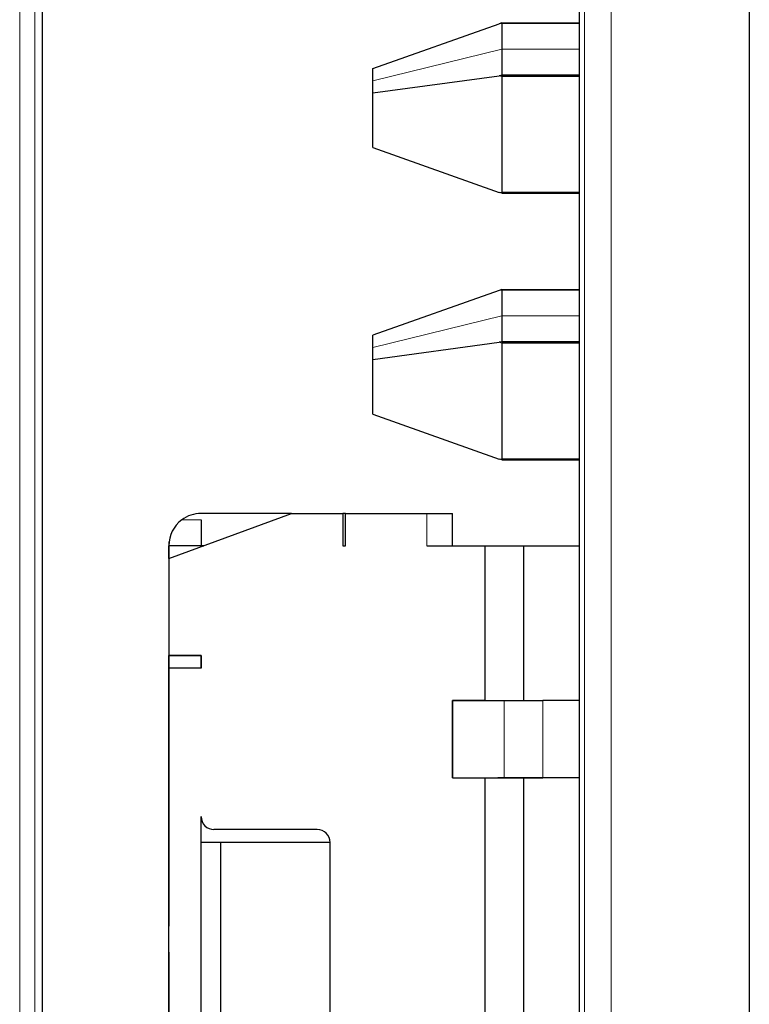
# Model space of a CAD drawing. Header units: millimetres. Extents: x 17 to 414, y 5 to 292.
# Tile 9 of 53: x 186.61 to 192.26, y 34.08 to 41.71. Entities that reach past the tile are written whole.
import ezdxf

# ---------------------------------------------------------------- set-up
doc = ezdxf.new("R2010")
doc.units = ezdxf.units.MM

msp = doc.modelspace()

# ---------------------------------------------------------------- linework, layer by layer
at = {"color": 7, "linetype": 'Continuous', "lineweight": 25}
for p, q in [((192.2616, 105.1973), (192.2616, 25.7902)), ((186.7808, 45.661), (186.7808, 30.1634)), ((190.9461, 30.1621), (190.9461, 45.6597)), ((189.3419, 41.3325), (190.3231, 41.6796)), ((190.3419, 41.6863), (190.3231, 41.6796)), ((190.3419, 41.6863), (190.3419, 41.6822)), ((190.3419, 41.6863), (190.9461, 41.6863)), ((190.3419, 41.6822), (190.3419, 41.4829)), ((190.3419, 41.4829), (190.3419, 41.2836)), ((189.3419, 41.2381), (189.3419, 41.3325)), ((190.3419, 41.2836), (190.3419, 41.2795)), ((189.3419, 41.1437), (190.3231, 41.277)), ((189.3419, 41.1437), (189.3419, 41.2381)), ((190.3419, 41.2795), (190.3231, 41.277)), ((190.3419, 41.2795), (190.3419, 41.2703)), ((190.3419, 41.2795), (190.9461, 41.2795)), ((190.3419, 41.2703), (190.3419, 40.3752)), ((189.3419, 40.7198), (189.3419, 41.1437)), ((189.3419, 40.7198), (190.3231, 40.3726)), ((190.3419, 40.366), (190.3231, 40.3726)), ((190.3419, 40.3752), (190.3419, 40.366)), ((190.3419, 40.366), (190.9461, 40.366)), ((190.3231, 39.6134), (189.3419, 39.2663)), ((190.3419, 39.6201), (190.3231, 39.6134)), ((190.3419, 39.6201), (190.3419, 39.6159)), ((190.3419, 39.6201), (190.9461, 39.6201)), ((190.3419, 39.6159), (190.3419, 39.4167)), ((190.3419, 39.4167), (190.3419, 39.2174)), ((189.3419, 39.1719), (189.3419, 39.2663)), ((189.3419, 39.0775), (190.3231, 39.2108)), ((189.3419, 39.0775), (189.3419, 39.1719)), ((190.3419, 39.2133), (190.3231, 39.2108)), ((190.3419, 39.2174), (190.3419, 39.2133)), ((190.3419, 39.2133), (190.3419, 39.2041)), ((190.3419, 39.2133), (190.9461, 39.2133)), ((190.3419, 39.2041), (190.3419, 38.309)), ((189.3419, 38.6535), (189.3419, 39.0775)), ((189.3419, 38.6535), (190.3231, 38.3064)), ((190.3419, 38.309), (190.3419, 38.2998)), ((190.3419, 38.2998), (190.3231, 38.3064)), ((190.3419, 38.2998), (190.9461, 38.2998)), ((187.7616, 37.5347), (188.7116, 37.8847)), ((188.7116, 37.8847), (188.0116, 37.8847)), ((188.7116, 37.8847), (189.1116, 37.8847)), ((189.1116, 37.8847), (189.1116, 37.6347)), ((189.1316, 37.6347), (189.1316, 37.8847)), ((189.1316, 37.8847), (189.7616, 37.8847)), ((189.1316, 37.6347), (189.1316, 37.8847)), ((189.1316, 37.8847), (189.1316, 37.8847)), ((189.9616, 37.6347), (189.9616, 37.8847)), ((187.7616, 37.6347), (187.7616, 37.5347)), ((187.7616, 37.5347), (187.7616, 37.6347)), ((188.0116, 37.6347), (187.7616, 37.6347)), ((188.0116, 37.6268), (188.0116, 37.6347)), ((188.0116, 37.6347), (188.033, 37.6347)), ((188.033, 37.6347), (188.0116, 37.6347)), ((188.0116, 37.6268), (188.0116, 37.6268)), ((189.1116, 37.6347), (189.1316, 37.6347)), ((189.7616, 37.6347), (190.2116, 37.6347)), ((190.2116, 37.6347), (190.2116, 36.4347)), ((190.2116, 37.6347), (190.5112, 37.6347)), ((190.5112, 37.6347), (190.5112, 36.4347)), ((190.5112, 37.6347), (190.9461, 37.6347)), ((187.7616, 37.5347), (187.7616, 36.7847)), ((187.7616, 37.5347), (187.7616, 36.7847)), ((187.7616, 37.5347), (187.7616, 37.5347)), ((188.0116, 36.7847), (187.7616, 36.7847)), ((187.7616, 36.6847), (187.7616, 36.7847)), ((187.7616, 36.7847), (187.7616, 36.6847)), ((187.7616, 36.7847), (188.0116, 36.7847)), ((187.7616, 36.7847), (187.7616, 36.7847)), ((188.0116, 36.6847), (188.0116, 36.7847)), ((188.0116, 36.7847), (188.0116, 36.7847)), ((188.0116, 36.7847), (188.0116, 36.6847)), ((187.7616, 30.5847), (187.7616, 36.6847)), ((188.0116, 36.6847), (187.7616, 36.6847)), ((187.7616, 36.6847), (187.7616, 34.6847)), ((187.7616, 36.6847), (187.7616, 36.6847)), ((187.7616, 36.6847), (187.7616, 36.6847)), ((188.0116, 36.6847), (187.7616, 36.6847)), ((190.2116, 36.4347), (189.9616, 36.4347)), ((189.9616, 36.4347), (189.9616, 35.8347)), ((189.9616, 35.8347), (189.9616, 36.4347)), ((190.2116, 36.4347), (190.3616, 36.4347)), ((190.2116, 36.4347), (190.2116, 36.4347)), ((190.3616, 36.4347), (190.6616, 36.4347)), ((189.9616, 35.8347), (190.2116, 35.8347)), ((190.2116, 35.8347), (190.3616, 35.8347)), ((190.2116, 35.8347), (190.2116, 33.9347)), ((190.6616, 35.8347), (190.3116, 35.8347)), ((190.3616, 35.8347), (190.6616, 35.8347)), ((190.5112, 35.8347), (190.5112, 33.9347)), ((188.0116, 33.3847), (188.0116, 35.5347)), ((188.0116, 35.5347), (188.0116, 35.5347)), ((188.9116, 35.4347), (188.1116, 35.4347)), ((188.9116, 35.4347), (188.1116, 35.4347)), ((188.1616, 35.3347), (188.0116, 35.3347)), ((188.1616, 35.3347), (188.1616, 33.3847)), ((189.0116, 35.3347), (188.1616, 35.3347)), ((189.0116, 33.3847), (189.0116, 35.3347)), ((187.7616, 34.6847), (187.7616, 34.6847)), ((187.7616, 34.4847), (187.7616, 31.8347))]:
    msp.add_line(p, q, dxfattribs=at)
at = {"color": 8, "linetype": 'Continuous', "lineweight": 18}
for p, q in [((186.6053, 30.1412), (186.6053, 45.6388)), ((186.7232, 45.6418), (186.7232, 30.1442)), ((190.9829, 30.1499), (190.9829, 45.6475)), ((191.1896, 45.6442), (191.1896, 30.1466)), ((190.3231, 41.6796), (190.3419, 41.6822)), ((190.9461, 41.6822), (190.3419, 41.6822)), ((189.3419, 41.2381), (190.3419, 41.4829)), ((190.9461, 41.4829), (190.3419, 41.4829)), ((190.3231, 41.277), (190.3419, 41.2836)), ((190.9461, 41.2836), (190.3419, 41.2836)), ((190.3231, 41.277), (190.3419, 41.2703)), ((190.9461, 41.2703), (190.3419, 41.2703)), ((190.3231, 40.3726), (190.3419, 40.3752)), ((190.9461, 40.3752), (190.3419, 40.3752)), ((190.3419, 39.6159), (190.3231, 39.6134)), ((190.3419, 39.6159), (190.9461, 39.6159)), ((190.3419, 39.4167), (189.3419, 39.1719)), ((190.3419, 39.4167), (190.9461, 39.4167)), ((190.3231, 39.2108), (190.3419, 39.2174)), ((190.3231, 39.2108), (190.3419, 39.2041)), ((190.9461, 39.2174), (190.3419, 39.2174)), ((190.9461, 39.2041), (190.3419, 39.2041)), ((190.3231, 38.3064), (190.3419, 38.309)), ((190.9461, 38.309), (190.3419, 38.309)), ((189.7616, 37.6347), (189.7616, 37.8847)), ((188.0116, 37.8347), (187.8616, 37.8347)), ((187.7616, 37.6347), (187.7616, 37.6347)), ((190.3616, 35.8347), (190.3616, 36.4347)), ((190.6616, 35.8347), (190.6616, 36.4347)), ((188.1116, 35.4347), (188.1116, 35.4347)), ((188.9116, 35.4347), (188.9116, 35.4347)), ((189.0116, 35.3347), (189.0116, 35.3347))]:
    msp.add_line(p, q, dxfattribs=at)
at = {"color": 7, "linetype": 'Continuous', "lineweight": 25, "flags": 128}
for points in [[(189.1316, 37.8847), (189.1221, 37.8847), (189.1116, 37.8847)], [(189.7616, 37.8847), (189.8006, 37.8847), (189.8381, 37.8847), (189.8727, 37.8847), (189.903, 37.8847), (189.9279, 37.8847), (189.9463, 37.8847), (189.9577, 37.8847), (189.9616, 37.8847)], [(188.0116, 37.8347), (188.0116, 37.7957), (188.0116, 37.7581), (188.0116, 37.7236), (188.0116, 37.6933), (188.0116, 37.6684), (188.0116, 37.6499), (188.0116, 37.6385), (188.0116, 37.6347)], [(189.9616, 36.4347), (189.966, 36.4347), (189.979, 36.4347), (190.0005, 36.4347), (190.0299, 36.4347), (190.0666, 36.4347), (190.1097, 36.4347), (190.1584, 36.4347), (190.2116, 36.4347)], [(190.9461, 36.4347), (190.9091, 36.4347), (190.856, 36.4347), (190.7955, 36.4347), (190.7299, 36.4347), (190.6616, 36.4347)], [(190.2116, 35.8347), (190.2135, 35.8347), (190.2192, 35.8347), (190.2284, 35.8347), (190.2409, 35.8347), (190.256, 35.8347), (190.2733, 35.8347), (190.2921, 35.8347), (190.3116, 35.8347)], [(190.9461, 35.8347), (190.9091, 35.8347), (190.856, 35.8347), (190.7955, 35.8347), (190.7299, 35.8347), (190.6616, 35.8347)], [(190.9461, 35.8347), (190.8912, 35.8347), (190.7786, 35.8347), (190.6616, 35.8347)], [(187.7616, 34.4847), (187.7616, 34.5237), (187.7616, 34.5612), (187.7616, 34.5958), (187.7616, 34.6261), (187.7616, 34.651), (187.7616, 34.6694), (187.7616, 34.6808), (187.7616, 34.6847)]]:
    msp.add_lwpolyline(points, dxfattribs=at)
at = {"color": 7, "linetype": 'Continuous', "lineweight": 25}
for centre, radius, start, end in [((188.0116, 37.6347), 0.25, 90, 126.8699), ((188.0081, 37.6364), 0.2465, 126.46744, 180.40242), ((187.9343, 37.6395), 0.1728, 170.49988, 181.59864), ((188.1116, 35.5347), 0.1, 179.99999, 270), ((188.1116, 35.5347), 0.1, 179.99999, 270), ((188.9116, 35.3347), 0.1, 359.99999, 90), ((188.9116, 35.3347), 0.1, 359.99999, 90)]:
    msp.add_arc(centre, radius, start, end, dxfattribs=at)

doc.saveas('drawing.dxf')
